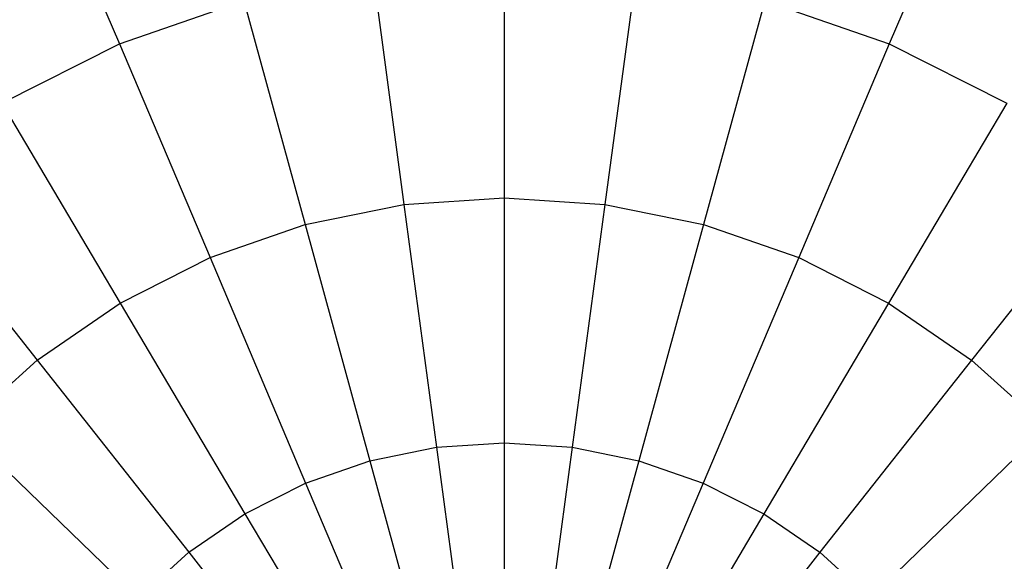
# Model space of a CAD drawing. Extents: x 5.4 to 34.8, y -14.7 to 14.7.
# Tile 155 of 251: x 19.368 to 20.9, y 0.607 to 1.45. Entities that reach past the tile are written whole.
import ezdxf

# ---------------------------------------------------------------- set-up
doc = ezdxf.new("R2010")
doc.units = 0
doc.header["$LTSCALE"] = 2.54
doc.layers.get('0').update_dxf_attribs({"color": 13, "linetype": 'CONTINUOUS'})

# ---------------------------------------------------------------- blocks, each defined once
blk = doc.blocks.new('BOHO_S_PM_7777_STL')
at = {"color": 0}
for p, q in [((19.3924, 1.7203, 14.3809), (19.5231, 1.4123, 14.1642)), ((19.3924, 1.7203, 14.3809), (19.5231, 1.4123, 14.1642)), ((20.8514, 1.7203, 14.3809), (20.7208, 1.4123, 14.1642)), ((20.8514, 1.7203, 14.3809), (20.7208, 1.4123, 14.1642)), ((20.1219, 1.534, 14.1642), (20.1219, 1.1728, 13.9956)), ((20.1219, 1.534, 14.1642), (20.1219, 1.1728, 13.9956)), ((19.9175, 1.5203, 14.1642), (19.9656, 1.1624, 13.9956)), ((19.9175, 1.5203, 14.1642), (19.9656, 1.1624, 13.9956)), ((20.3264, 1.5203, 14.1642), (20.2783, 1.1624, 13.9956)), ((20.3264, 1.5203, 14.1642), (20.2783, 1.1624, 13.9956)), ((19.5231, 1.4123, 14.1642), (19.7167, 1.4795, 14.1642)), ((19.5231, 1.4123, 14.1642), (19.7167, 1.4795, 14.1642)), ((19.7167, 1.4795, 14.1642), (19.8121, 1.1312, 13.9956)), ((19.7167, 1.4795, 14.1642), (19.8121, 1.1312, 13.9956)), ((20.5272, 1.4795, 14.1642), (20.4318, 1.1312, 13.9956)), ((20.5272, 1.4795, 14.1642), (20.4318, 1.1312, 13.9956)), ((20.5272, 1.4795, 14.1642), (20.7208, 1.4123, 14.1642)), ((20.5272, 1.4795, 14.1642), (20.7208, 1.4123, 14.1642)), ((19.3402, 1.3199, 14.1642), (19.5231, 1.4123, 14.1642)), ((19.3402, 1.3199, 14.1642), (19.5231, 1.4123, 14.1642)), ((19.5231, 1.4123, 14.1642), (19.6641, 1.0798, 13.9956)), ((19.5231, 1.4123, 14.1642), (19.6641, 1.0798, 13.9956)), ((20.7208, 1.4123, 14.1642), (20.5798, 1.0798, 13.9956)), ((20.7208, 1.4123, 14.1642), (20.5798, 1.0798, 13.9956)), ((20.7208, 1.4123, 14.1642), (20.9037, 1.3199, 14.1642)), ((20.7208, 1.4123, 14.1642), (20.9037, 1.3199, 14.1642)), ((19.3402, 1.3199, 14.1642), (19.5242, 1.0091, 13.9956)), ((19.3402, 1.3199, 14.1642), (19.5242, 1.0091, 13.9956)), ((20.9037, 1.3199, 14.1642), (20.7196, 1.0091, 13.9956)), ((20.9037, 1.3199, 14.1642), (20.7196, 1.0091, 13.9956)), ((19.1712, 1.2039, 14.1642), (19.3951, 0.9205, 13.9956)), ((19.1712, 1.2039, 14.1642), (19.3951, 0.9205, 13.9956)), ((21.0726, 1.2039, 14.1642), (20.8488, 0.9205, 13.9956)), ((21.0726, 1.2039, 14.1642), (20.8488, 0.9205, 13.9956)), ((19.9656, 1.1624, 13.9956), (20.1219, 1.1728, 13.9956)), ((19.9656, 1.1624, 13.9956), (20.1219, 1.1728, 13.9956)), ((20.1219, 1.1728, 13.9956), (20.1219, 0.7919, 13.8781)), ((20.1219, 1.1728, 13.9956), (20.2783, 1.1624, 13.9956)), ((20.1219, 1.1728, 13.9956), (20.1219, 0.7919, 13.8781)), ((20.1219, 1.1728, 13.9956), (20.2783, 1.1624, 13.9956)), ((19.8121, 1.1312, 13.9956), (19.9656, 1.1624, 13.9956)), ((19.8121, 1.1312, 13.9956), (19.9656, 1.1624, 13.9956)), ((19.9656, 1.1624, 13.9956), (20.0164, 0.7849, 13.8781)), ((19.9656, 1.1624, 13.9956), (20.0164, 0.7849, 13.8781)), ((20.2783, 1.1624, 13.9956), (20.2275, 0.7849, 13.8781)), ((20.2783, 1.1624, 13.9956), (20.2275, 0.7849, 13.8781)), ((20.2783, 1.1624, 13.9956), (20.4318, 1.1312, 13.9956)), ((20.2783, 1.1624, 13.9956), (20.4318, 1.1312, 13.9956)), ((19.6641, 1.0798, 13.9956), (19.8121, 1.1312, 13.9956)), ((19.6641, 1.0798, 13.9956), (19.8121, 1.1312, 13.9956)), ((19.8121, 1.1312, 13.9956), (19.9127, 0.7638, 13.8781)), ((19.8121, 1.1312, 13.9956), (19.9127, 0.7638, 13.8781)), ((20.4318, 1.1312, 13.9956), (20.3312, 0.7638, 13.8781)), ((20.4318, 1.1312, 13.9956), (20.3312, 0.7638, 13.8781)), ((20.4318, 1.1312, 13.9956), (20.5798, 1.0798, 13.9956)), ((20.4318, 1.1312, 13.9956), (20.5798, 1.0798, 13.9956)), ((19.5242, 1.0091, 13.9956), (19.6641, 1.0798, 13.9956)), ((19.5242, 1.0091, 13.9956), (19.6641, 1.0798, 13.9956)), ((19.6641, 1.0798, 13.9956), (19.8128, 0.7291, 13.8781)), ((19.6641, 1.0798, 13.9956), (19.8128, 0.7291, 13.8781)), ((20.5798, 1.0798, 13.9956), (20.4311, 0.7291, 13.8781)), ((20.5798, 1.0798, 13.9956), (20.4311, 0.7291, 13.8781)), ((20.5798, 1.0798, 13.9956), (20.7196, 1.0091, 13.9956)), ((20.5798, 1.0798, 13.9956), (20.7196, 1.0091, 13.9956)), ((19.3951, 0.9205, 13.9956), (19.5242, 1.0091, 13.9956)), ((19.3951, 0.9205, 13.9956), (19.5242, 1.0091, 13.9956)), ((19.5242, 1.0091, 13.9956), (19.7184, 0.6814, 13.8781)), ((19.5242, 1.0091, 13.9956), (19.7184, 0.6814, 13.8781)), ((20.7196, 1.0091, 13.9956), (20.5255, 0.6814, 13.8781)), ((20.7196, 1.0091, 13.9956), (20.5255, 0.6814, 13.8781)), ((20.7196, 1.0091, 13.9956), (20.8488, 0.9205, 13.9956)), ((20.7196, 1.0091, 13.9956), (20.8488, 0.9205, 13.9956)), ((19.2789, 0.8154, 13.9956), (19.3951, 0.9205, 13.9956)), ((19.2789, 0.8154, 13.9956), (19.3951, 0.9205, 13.9956)), ((19.3951, 0.9205, 13.9956), (19.6311, 0.6215, 13.8781)), ((19.3951, 0.9205, 13.9956), (19.6311, 0.6215, 13.8781)), ((20.8488, 0.9205, 13.9956), (20.6127, 0.6215, 13.8781)), ((20.8488, 0.9205, 13.9956), (20.6127, 0.6215, 13.8781)), ((20.8488, 0.9205, 13.9956), (20.965, 0.8154, 13.9956)), ((20.8488, 0.9205, 13.9956), (20.965, 0.8154, 13.9956)), ((19.2789, 0.8154, 13.9956), (19.5527, 0.5505, 13.8781)), ((19.2789, 0.8154, 13.9956), (19.5527, 0.5505, 13.8781)), ((20.965, 0.8154, 13.9956), (20.6912, 0.5505, 13.8781)), ((20.965, 0.8154, 13.9956), (20.6912, 0.5505, 13.8781)), ((19.9127, 0.7638, 13.8781), (20.0164, 0.7849, 13.8781)), ((19.9127, 0.7638, 13.8781), (20.0164, 0.7849, 13.8781)), ((20.0164, 0.7849, 13.8781), (20.1219, 0.7919, 13.8781)), ((20.0164, 0.7849, 13.8781), (20.1219, 0.7919, 13.8781)), ((20.0164, 0.7849, 13.8781), (20.0688, 0.3949, 13.8141)), ((20.0164, 0.7849, 13.8781), (20.0688, 0.3949, 13.8141)), ((20.1219, 0.7919, 13.8781), (20.1219, 0.3985, 13.8141)), ((20.1219, 0.7919, 13.8781), (20.2275, 0.7849, 13.8781)), ((20.1219, 0.7919, 13.8781), (20.1219, 0.3985, 13.8141)), ((20.1219, 0.7919, 13.8781), (20.2275, 0.7849, 13.8781)), ((20.2275, 0.7849, 13.8781), (20.175, 0.3949, 13.8141)), ((20.2275, 0.7849, 13.8781), (20.175, 0.3949, 13.8141)), ((20.2275, 0.7849, 13.8781), (20.3312, 0.7638, 13.8781)), ((20.2275, 0.7849, 13.8781), (20.3312, 0.7638, 13.8781)), ((19.8128, 0.7291, 13.8781), (19.9127, 0.7638, 13.8781)), ((19.8128, 0.7291, 13.8781), (19.9127, 0.7638, 13.8781)), ((19.9127, 0.7638, 13.8781), (20.0167, 0.3843, 13.8141)), ((19.9127, 0.7638, 13.8781), (20.0167, 0.3843, 13.8141)), ((20.3312, 0.7638, 13.8781), (20.2272, 0.3843, 13.8141)), ((20.3312, 0.7638, 13.8781), (20.2272, 0.3843, 13.8141)), ((20.3312, 0.7638, 13.8781), (20.4311, 0.7291, 13.8781)), ((20.3312, 0.7638, 13.8781), (20.4311, 0.7291, 13.8781)), ((19.7184, 0.6814, 13.8781), (19.8128, 0.7291, 13.8781)), ((19.7184, 0.6814, 13.8781), (19.8128, 0.7291, 13.8781)), ((19.8128, 0.7291, 13.8781), (19.9664, 0.3669, 13.8141)), ((19.8128, 0.7291, 13.8781), (19.9664, 0.3669, 13.8141)), ((20.4311, 0.7291, 13.8781), (20.2775, 0.3669, 13.8141)), ((20.4311, 0.7291, 13.8781), (20.2775, 0.3669, 13.8141)), ((20.4311, 0.7291, 13.8781), (20.5255, 0.6814, 13.8781)), ((20.4311, 0.7291, 13.8781), (20.5255, 0.6814, 13.8781)), ((19.6311, 0.6215, 13.8781), (19.7184, 0.6814, 13.8781)), ((19.6311, 0.6215, 13.8781), (19.7184, 0.6814, 13.8781)), ((19.7184, 0.6814, 13.8781), (19.9189, 0.3429, 13.8141)), ((19.7184, 0.6814, 13.8781), (19.9189, 0.3429, 13.8141)), ((20.5255, 0.6814, 13.8781), (20.325, 0.3429, 13.8141)), ((20.5255, 0.6814, 13.8781), (20.325, 0.3429, 13.8141)), ((20.5255, 0.6814, 13.8781), (20.6127, 0.6215, 13.8781)), ((20.5255, 0.6814, 13.8781), (20.6127, 0.6215, 13.8781)), ((19.5527, 0.5505, 13.8781), (19.6311, 0.6215, 13.8781)), ((19.5527, 0.5505, 13.8781), (19.6311, 0.6215, 13.8781)), ((19.6311, 0.6215, 13.8781), (19.875, 0.3127, 13.8141)), ((19.6311, 0.6215, 13.8781), (19.875, 0.3127, 13.8141)), ((20.6127, 0.6215, 13.8781), (20.3689, 0.3127, 13.8141)), ((20.6127, 0.6215, 13.8781), (20.3689, 0.3127, 13.8141)), ((20.6127, 0.6215, 13.8781), (20.6912, 0.5505, 13.8781)), ((20.6127, 0.6215, 13.8781), (20.6912, 0.5505, 13.8781))]:
    blk.add_line(p, q, dxfattribs=at)

msp = doc.modelspace()

# ---------------------------------------------------------------- block references
at = {"color": 0}
msp.add_blockref('BOHO_S_PM_7777_STL', (0, 0), dxfattribs=at)

doc.saveas('drawing.dxf')
